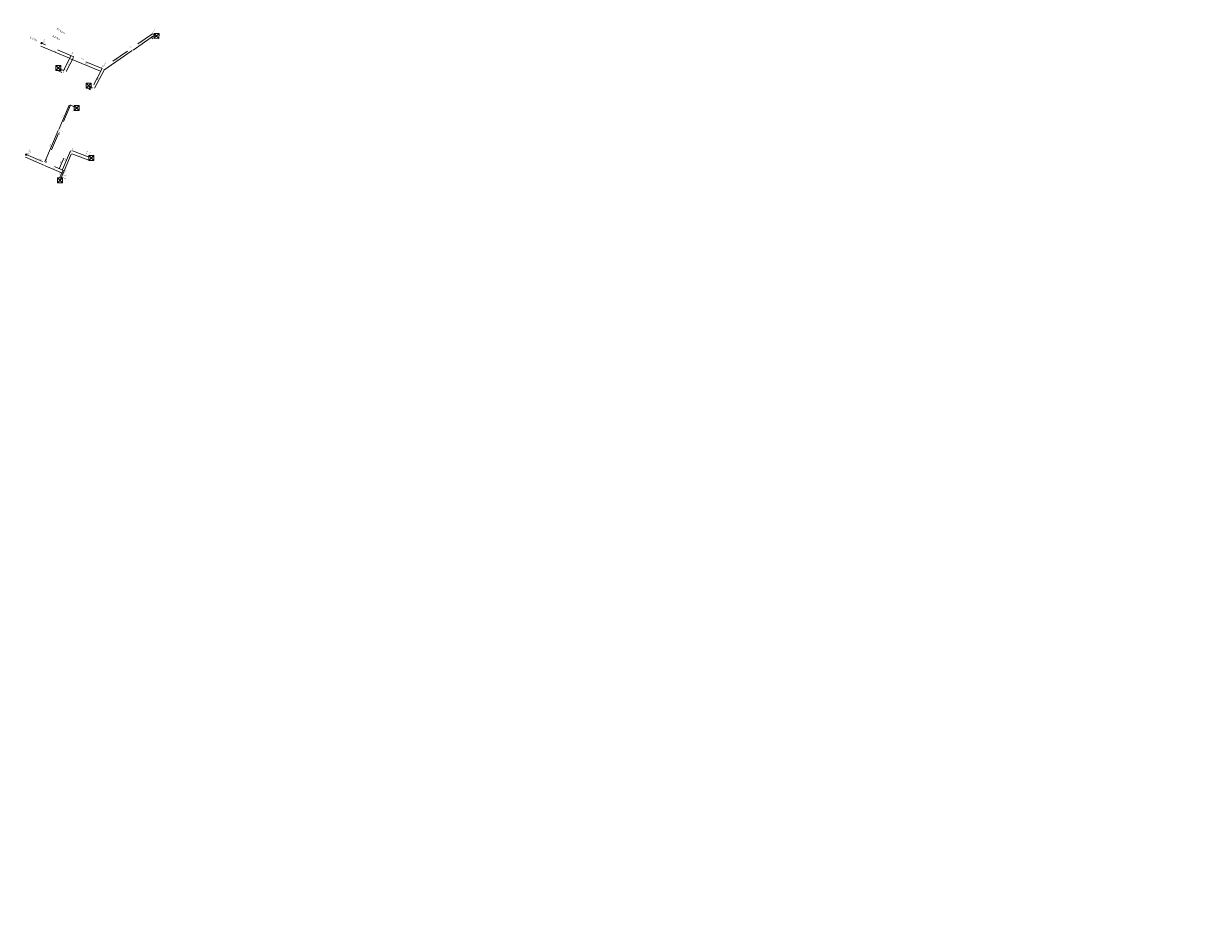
# Model space of a CAD drawing. Header units: inches. Extents: x 0 to 191500, y 0 to 342750.
# Tile 106 of 256: x 187014 to 187177, y 330849 to 330975. Entities that reach past the tile are written whole.
import ezdxf

# ---------------------------------------------------------------- set-up
doc = ezdxf.new("R2010")
doc.units = ezdxf.units.IN
doc.header["$MEASUREMENT"] = 0
doc.linetypes.add('RI-HWA_KOLKAANSLUITING', pattern=[4.3, 2.5, -1.8])
doc.layers.get('0').update_dxf_attribs({"lineweight": 20})
for name, color, linetype, lineweight in [('ECW', 150, 'Continuous', 20), ('N-WE-RI-HWA-MAATVOERING-T25', 151, 'Continuous', 20), ('N-WE-RI-HWA_KOLK-S', 150, 'Continuous', 20), ('N-WE-RI-HWA_KOLKAANSLUITING_PVC_160-G', 150, 'RI-HWA_KOLKAANSLUITING', 20), ('N-WE-RI-INLAAT', 7, 'Continuous', 20), ('Tekst algemeen', 7, 'Continuous', 20)]:
    doc.layers.add(name, color=color, linetype=linetype, lineweight=lineweight)
doc.styles.add('CT_m_1_100_2.5mm', font='verdana.ttf', dxfattribs={"height": 0.25})
doc.styles.add('CT_m_1_50_2.5mm', font='verdana.ttf', dxfattribs={"height": 0.125})
picture_1 = doc.add_image_def('image1.ecw', size_in_pixel=(220000, 285000))

# ---------------------------------------------------------------- blocks, each defined once
blk = doc.blocks.new('A$C2C270354')
h = blk.add_hatch(color=256)
h.dxf.hatch_style = 1
edge = h.paths.add_edge_path()
edge.add_arc((0, 0), 0.1, 0, 360)
blk.add_circle((0, 0), 0.1)

msp = doc.modelspace()

# ---------------------------------------------------------------- linework, layer by layer
at = {"layer": 'N-WE-RI-HWA-MAATVOERING-T25'}
for p, q in [((187029.00717, 330971.56532), (187031.88655, 330973.55326)), ((187031.53129, 330973.33516), (187031.80561, 330973.17687)), ((187016.08315, 330972.11839), (187020.10408, 330970.42999)), ((187024.91407, 330968.77521), (187028.86699, 330971.50434)), ((187020.66264, 330970.55299), (187019.63111, 330968.60153)), ((187020.24366, 330970.37497), (187024.43857, 330968.61351)), ((187019.02136, 330968.44319), (187018.56475, 330968.66721)), ((187024.93994, 330968.76354), (187023.60784, 330966.23493)), ((187023.02765, 330966.02706), (187022.79246, 330966.15447)), ((187018.59072, 330960.45765), (187020.05021, 330963.88005)), ((187016.63342, 330955.92101), (187018.51272, 330960.32784)), ((187016.57766, 330955.43593), (187013.9435, 330956.55926)), ((187019.14111, 330954.85042), (187020.25309, 330957.48924)), ((187020.44317, 330957.04733), (187022.81552, 330956.16736)), ((187019.11448, 330954.32973), (187016.70595, 330955.35289)), ((187018.69538, 330955.04931), (187019.31623, 330956.4438)), ((187018.70808, 330953.63407), (187019.1548, 330954.68262))]:
    msp.add_line(p, q, dxfattribs=at)
for points in [[(187031.53754, 330973.34598), (187031.52504, 330973.32433), (187031.46633, 330973.37264)], [(187031.81186, 330973.18769), (187031.79936, 330973.16604), (187031.87057, 330973.13938)], [(187031.87944, 330973.56355), (187031.89365, 330973.54298), (187031.94826, 330973.59588)], [(187016.08799, 330972.12991), (187016.07831, 330972.10686), (187016.014, 330972.14743)], [(187028.85989, 330971.51463), (187028.8741, 330971.49406), (187028.92871, 330971.54695)], [(187029.00007, 330971.57561), (187029.01427, 330971.55504), (187028.94545, 330971.52271)], [(187020.10892, 330970.44151), (187020.09924, 330970.41846), (187020.17323, 330970.40095)], [(187020.2485, 330970.38649), (187020.23882, 330970.36344), (187020.17451, 330970.404)], [(187020.65159, 330970.55883), (187020.67369, 330970.54715), (187020.69769, 330970.6193)], [(187018.57026, 330968.67843), (187018.55925, 330968.65598), (187018.49742, 330968.70024)], [(187019.02687, 330968.45441), (187019.01586, 330968.43197), (187019.0887, 330968.41016)], [(187019.62006, 330968.60738), (187019.64216, 330968.59569), (187019.59606, 330968.53523)], [(187024.4434, 330968.62504), (187024.43373, 330968.60199), (187024.50772, 330968.58448)], [(187024.90697, 330968.7855), (187024.92117, 330968.76493), (187024.85235, 330968.7326)], [(187024.92888, 330968.76936), (187024.951, 330968.75771), (187024.9749, 330968.82989)], [(187022.79841, 330966.16546), (187022.7865, 330966.14348), (187022.72651, 330966.19019)], [(187023.0336, 330966.03805), (187023.0217, 330966.01607), (187023.09359, 330965.99134)], [(187023.59678, 330966.24076), (187023.6189, 330966.22911), (187023.57288, 330966.16858)], [(187020.03871, 330963.88496), (187020.06171, 330963.87515), (187020.07963, 330963.94904)], [(187018.50122, 330960.33275), (187018.52422, 330960.32294), (187018.54214, 330960.39683)], [(187018.57922, 330960.46255), (187018.60222, 330960.45275), (187018.5613, 330960.38866)], [(187013.94841, 330956.57076), (187013.9386, 330956.54777), (187013.87451, 330956.58869)], [(187020.24157, 330957.49409), (187020.26461, 330957.48438), (187020.28221, 330957.55835)], [(187020.44751, 330957.05905), (187020.43882, 330957.03561), (187020.37285, 330957.07341)], [(187016.58256, 330955.44742), (187016.57276, 330955.42443), (187016.64665, 330955.4065)], [(187016.62192, 330955.92591), (187016.64492, 330955.9161), (187016.604, 330955.85202)], [(187016.71084, 330955.36439), (187016.70107, 330955.34138), (187016.63692, 330955.38221)], [(187018.68397, 330955.05439), (187018.7068, 330955.04423), (187018.66488, 330954.98079)], [(187019.30481, 330956.44889), (187019.32765, 330956.43872), (187019.34673, 330956.51232)], [(187022.81987, 330956.17908), (187022.81117, 330956.15564), (187022.88584, 330956.14128)], [(187018.69658, 330953.63897), (187018.71958, 330953.62917), (187018.67869, 330953.56507)], [(187019.11936, 330954.34123), (187019.10959, 330954.31822), (187019.18351, 330954.3004)], [(187019.12959, 330954.85527), (187019.15263, 330954.84556), (187019.11198, 330954.7813)], [(187019.1433, 330954.68752), (187019.1663, 330954.67772), (187019.1842, 330954.75162)]]:
    msp.add_solid(points, dxfattribs=at)
at = {"layer": 'N-WE-RI-HWA_KOLK-S'}
for p, q in [((187031.94752, 330973.92397, 56.719), (187031.94603, 330973.22752, 56.719)), ((187031.94603, 330973.22752, 56.719), (187032.64397, 330973.92248, 56.719)), ((187031.94603, 330973.22752, 56.719), (187032.64248, 330973.22603, 56.719)), ((187031.94752, 330973.92397, 56.719), (187032.64248, 330973.22603, 56.719)), ((187032.64397, 330973.92248, 56.719), (187031.94752, 330973.92397, 56.719)), ((187032.64248, 330973.22603, 56.719), (187032.64397, 330973.92248, 56.719)), ((187018.17352, 330969.43697, 56.553), (187018.17203, 330968.74052, 56.553)), ((187018.17203, 330968.74052, 56.553), (187018.86997, 330969.43548, 56.553)), ((187018.17203, 330968.74052, 56.553), (187018.86848, 330968.73903, 56.553)), ((187018.17352, 330969.43697, 56.553), (187018.86848, 330968.73903, 56.553)), ((187018.86997, 330969.43548, 56.553), (187018.17352, 330969.43697, 56.553)), ((187018.86848, 330968.73903, 56.553), (187018.86997, 330969.43548, 56.553)), ((187022.43052, 330966.94897, 56.658), (187022.42903, 330966.25252, 56.658)), ((187022.42903, 330966.25252, 56.658), (187023.12697, 330966.94748, 56.658)), ((187022.43052, 330966.94897, 56.658), (187023.12548, 330966.25103, 56.658)), ((187023.12697, 330966.94748, 56.658), (187022.43052, 330966.94897, 56.658)), ((187023.12548, 330966.25103, 56.658), (187023.12697, 330966.94748, 56.658)), ((187022.42903, 330966.25252, 56.658), (187023.12548, 330966.25103, 56.658)), ((187020.75252, 330963.80597, 56.646), (187020.75103, 330963.10952, 56.646)), ((187020.75103, 330963.10952, 56.646), (187021.44897, 330963.80448, 56.646)), ((187020.75103, 330963.10952, 56.646), (187021.44748, 330963.10803, 56.646)), ((187020.75252, 330963.80597, 56.646), (187021.44748, 330963.10803, 56.646)), ((187021.44897, 330963.80448, 56.646), (187020.75252, 330963.80597, 56.646)), ((187021.44748, 330963.10803, 56.646), (187021.44897, 330963.80448, 56.646)), ((187022.80852, 330956.79497, 56.773), (187022.80703, 330956.09852, 56.773)), ((187022.80703, 330956.09852, 56.773), (187023.50497, 330956.79348, 56.773)), ((187022.80852, 330956.79497, 56.773), (187023.50348, 330956.09703, 56.773)), ((187023.50497, 330956.79348, 56.773), (187022.80852, 330956.79497, 56.773)), ((187023.50348, 330956.09703, 56.773), (187023.50497, 330956.79348, 56.773)), ((187022.80703, 330956.09852, 56.773), (187023.50348, 330956.09703, 56.773)), ((187018.43352, 330953.70697, 56.727), (187018.43203, 330953.01052, 56.727)), ((187018.43203, 330953.01052, 56.727), (187019.12997, 330953.70548, 56.727)), ((187018.43352, 330953.70697, 56.727), (187019.12848, 330953.00903, 56.727)), ((187019.12997, 330953.70548, 56.727), (187018.43352, 330953.70697, 56.727)), ((187019.12848, 330953.00903, 56.727), (187019.12997, 330953.70548, 56.727)), ((187018.43203, 330953.01052, 56.727), (187019.12848, 330953.00903, 56.727))]:
    msp.add_line(p, q, dxfattribs=at)
at = {"layer": 'N-WE-RI-HWA_KOLKAANSLUITING_PVC_160-G'}
for points in [[(187032.16015, 330973.64123), (187031.75591, 330973.87449), (187024.67673, 330968.98698), (187016.18429, 330972.55298)], [(187020.34352, 330970.8065), (187019.2419, 330968.72243), (187018.65062, 330969.01252)], [(187024.67673, 330968.98698), (187023.27471, 330966.32566), (187022.90762, 330966.52452)], [(187020.97038, 330963.53248), (187020.25731, 330963.87327), (187016.80084, 330955.76807)], [(187014.02871, 330956.95026), (187019.34546, 330954.68292), (187018.781, 330953.358)], [(187019.34593, 330954.68272), (187020.51616, 330957.45977), (187023.02915, 330956.52764)]]:
    msp.add_lwpolyline(points, dxfattribs=at)

# ---------------------------------------------------------------- block references
at = {"layer": 'N-WE-RI-INLAAT', "rotation": 0.06357443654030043}
for p in [(187016.18429, 330972.55298, 56.719), (187014.02871, 330956.95026)]:
    msp.add_blockref('A$C2C270354', p, dxfattribs=at)

# ---------------------------------------------------------------- texts
at = {"layer": 'N-WE-RI-HWA-MAATVOERING-T25', "char_height": 0.25, "attachment_point": 1, "style": 'CT_m_1_100_2.5mm'}
for s, insert, rotation in [('55.02m', (187018.39092, 330974.71126), 327.7439258), ('1.57m', (187014.61465, 330973.49304), 334.9056214), ('0.00m', (187017.78783, 330973.67396), 334.9056214)]:
    msp.add_mtext_dynamic_manual_height_columns(s, width=2.0344691, gutter_width=0.25, heights=[0], dxfattribs=dict(at, insert=insert, rotation=rotation))
at = {"layer": 'N-WE-RI-HWA-MAATVOERING-T25', "char_height": 0.125, "attachment_point": 5, "style": 'CT_m_1_50_2.5mm'}
for s, insert, rotation in [('\\A1;0.47', (187031.766, 330973.42507), 330.0141368), ('\\A1;4.51', (187018.16796, 330971.45125), 337.2222949), ('\\A1;3.65', (187030.33589, 330972.72002), 34.6214795), ('\\A1;2.36', (187019.97421, 330969.66853), 62.1394097), ('\\A1;4.70', (187022.41668, 330969.6742), 337.2222949), ('\\A1;4.95', (187026.77964, 330970.3004), 34.6214795), ('\\A1;0.66', (187018.87903, 330968.73043), 333.8672103), ('\\A1;0.42', (187023.00308, 330966.26249), 331.554634), ('\\A1;3.01', (187024.1011, 330967.59027), 62.219052), ('\\A1;3.87', (187019.14012, 330962.24576), 66.9041289), ('\\A1;4.94', (187017.39377, 330958.20089), 66.9041289), ('\\A1;2.68', (187021.69753, 330956.79117), 339.6489935), ('\\A1;3.01', (187015.3372, 330956.17725), 336.9041289), ('\\A1;2.77', (187017.98505, 330955.01747), 336.9838772), ('\\A1;1.68', (187018.82669, 330955.8263), 66.0007682), ('\\A1;3.01', (187019.51712, 330956.24567), 67.1497477), ('\\A1;1.29', (187018.752, 330954.2348), 66.9243217)]:
    msp.add_mtext(s, dxfattribs=dict(at, insert=insert, rotation=rotation))
at = {"layer": 'Tekst algemeen', "char_height": 0.1, "attachment_point": 1, "style": 'CT_m_1_50_2.5mm'}
for s, width, insert, rotation in [('Bocht 45%%D', 1.1414188, (187031.70334, 330973.99631, 56.719), 63.2666925), ('Bocht 90%%D', 1.1414188, (187016.36042, 330972.64487, 56.719), 63.2666925), ('Klikinlaat', 1.1414188, (187016.51259, 330972.56453, 56.719), 63.2666925), ('T stuk', 1.1414188, (187020.33108, 330970.93567), 63.2666925), ('Mof', 1.1414188, (187028.59584, 330972.09802), 307.2000714), ('%%C160', 0.7120247, (187021.76646, 330970.45304), 335.3704768), ('Bocht 45%%D', 1.1414188, (187024.81545, 330969.29369), 63.2666925), ('Mof', 1.1414188, (187018.80046, 330969.1381), 339.7835775), ('Bocht 90%%D', 1.1414188, (187019.15533, 330968.4473), 63.2666925), ('T stuk', 1.1414188, (187024.52748, 330969.12029), 63.2666925), ('Mof', 1.1414188, (187023.03427, 330966.63739), 339.7835775), ('Bocht 90%%D', 1.1414188, (187023.2493, 330966.19762), 63.2666925), ('Bocht 90%%D', 1.1414188, (187019.89606, 330963.47584), 63.2666925), ('Bocht 90%%D', 1.1414188, (187020.47614, 330962.96933), 63.2666925), ('Mof', 1.1414188, (187020.78505, 330963.80018), 339.7835775), ('%%C160', 0.7120247, (187018.59067, 330959.772), 64.8847563), ('Mof', 1.1414188, (187018.89399, 330960.38191), 339.7835775), ('Bocht 90%%D', 1.1414188, (187014.20483, 330957.04215), 63.2666925), ('Klikinlaat', 1.1414188, (187014.357, 330956.96181), 63.2666925), ('Bocht 90%%D', 1.1414188, (187020.21922, 330957.26012), 63.2666925), ('Bocht 45%%D', 1.1414188, (187022.29042, 330956.93516), 63.2666925), ('Bocht 45%%D', 1.1414188, (187022.73666, 330956.75768), 63.2666925), ('%%C160', 0.7120247, (187015.88235, 330956.39601), 330.4842809), ('T stuk', 1.1414188, (187016.69296, 330955.94306), 63.2666925), ('Bocht 45%%D', 1.1414188, (187019.08763, 330953.79512), 338.9792636), ('Bocht 45%%D', 1.1414188, (187019.26283, 330954.15146), 338.9792636), ('T stuk', 1.1414188, (187019.37072, 330954.4228), 63.2666925)]:
    msp.add_mtext_dynamic_manual_height_columns(s, width=width, gutter_width=0.25, heights=[0], dxfattribs=dict(at, insert=insert, rotation=rotation))

# ---------------------------------------------------------------- pictures from other files: only their frames are drawn
at = {"layer": 'ECW'}
image = msp.add_image(picture_1, insert=(180500, 328500), size_in_units=(11000, 14250), dxfattribs=at)
image.dxf.flags = 7

doc.saveas('drawing.dxf')
